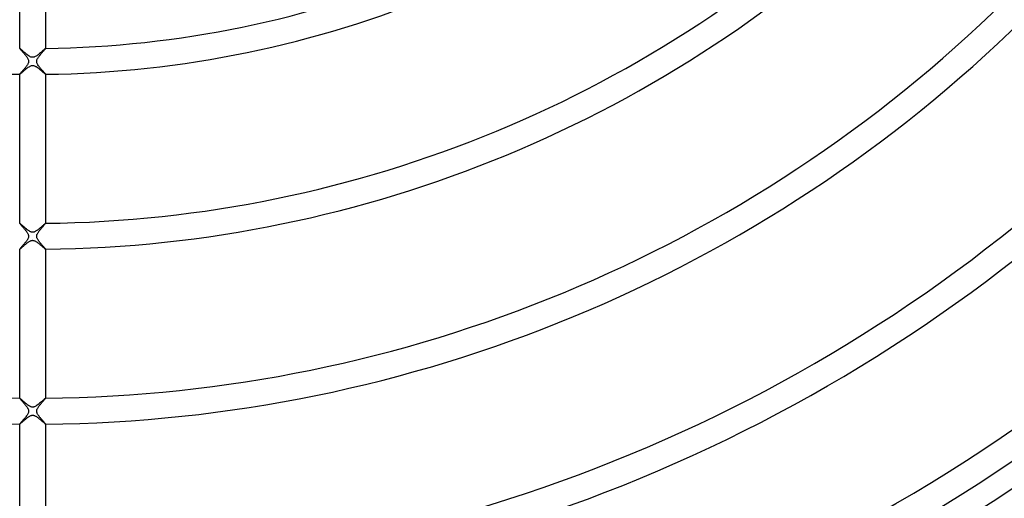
# Model space of a CAD drawing. Header units: millimetres. Extents: x -485 to 485, y -485 to 485.
# Tile 26 of 110: x -2 to 150, y -229 to -156. Entities that reach past the tile are written whole.
import ezdxf

# ---------------------------------------------------------------- set-up
doc = ezdxf.new("R2010")
doc.units = ezdxf.units.MM
doc.layers.add('HIDDEN', color=7, linetype='Continuous')
doc.layers.add('THICK', color=7, linetype='Continuous')

msp = doc.modelspace()

# ---------------------------------------------------------------- linework, layer by layer
at = {"layer": 'HIDDEN'}
for p, q in [((-2, -159.99), (-2, -159.99)), ((-2, -159.99), (-2, -159.99)), ((-2, -159.99), (-2, -159.99)), ((-2, -159.99), (-2, -159.99)), ((-2, -159.99), (-2, -159.99)), ((-2, -159.99), (-2, -159.99)), ((-1.99, -159.99), (-2, -159.99)), ((-1.98, -160), (-1.99, -159.99)), ((-1.96, -160.01), (-1.98, -160)), ((-1.94, -160.02), (-1.96, -160.01)), ((-1.92, -160.04), (-1.94, -160.02)), ((-1.89, -160.06), (-1.92, -160.04)), ((-1.86, -160.09), (-1.89, -160.06)), ((-1.83, -160.12), (-1.86, -160.09)), ((-1.8, -160.15), (-1.83, -160.12)), ((-1.76, -160.18), (-1.8, -160.15)), ((-1.72, -160.22), (-1.76, -160.18)), ((-1.68, -160.25), (-1.72, -160.22)), ((-1.63, -160.29), (-1.68, -160.25)), ((-1.59, -160.33), (-1.63, -160.29)), ((-1.54, -160.38), (-1.59, -160.33)), ((-1.49, -160.42), (-1.54, -160.38)), ((-1.44, -160.46), (-1.49, -160.42)), ((-1.39, -160.51), (-1.44, -160.46)), ((-1.34, -160.55), (-1.39, -160.51)), ((-1.29, -160.6), (-1.34, -160.55)), ((-1.23, -160.64), (-1.29, -160.6)), ((-1.18, -160.69), (-1.23, -160.64)), ((-1.13, -160.74), (-1.18, -160.69)), ((-1.07, -160.78), (-1.13, -160.74)), ((-1.02, -160.83), (-1.07, -160.78)), ((-0.97, -160.87), (-1.02, -160.83)), ((-0.91, -160.91), (-0.97, -160.87)), ((-0.86, -160.95), (-0.91, -160.91)), ((-0.81, -160.99), (-0.86, -160.95)), ((-0.76, -161.03), (-0.81, -160.99)), ((0.86, -160.96), (0.74, -161.04)), ((0.97, -160.87), (0.86, -160.96)), ((1.08, -160.77), (0.97, -160.87)), ((1.19, -160.68), (1.08, -160.77)), ((1.3, -160.59), (1.19, -160.68)), ((1.4, -160.5), (1.3, -160.59)), ((1.49, -160.42), (1.4, -160.5)), ((1.58, -160.34), (1.49, -160.42)), ((1.66, -160.27), (1.58, -160.34)), ((1.73, -160.21), (1.66, -160.27)), ((1.79, -160.15), (1.73, -160.21)), ((1.85, -160.1), (1.79, -160.15)), ((1.9, -160.06), (1.85, -160.1)), ((1.94, -160.03), (1.9, -160.06)), ((1.97, -160.01), (1.94, -160.03)), ((1.99, -159.99), (1.97, -160.01)), ((2, -159.99), (1.99, -159.99)), ((2, -159.99), (2, -159.99)), ((2, -159.99), (2, -159.99)), ((2, -159.99), (2, -159.99)), ((2, -159.99), (2, -159.99)), ((2, -159.99), (2, -159.99)), ((2, -159.99), (2, -159.99)), ((-0.71, -161.07), (-0.76, -161.03)), ((-0.66, -161.1), (-0.71, -161.07)), ((-0.61, -161.13), (-0.66, -161.1)), ((-0.56, -161.17), (-0.61, -161.13)), ((-0.5, -161.21), (-0.56, -161.17)), ((-0.43, -161.25), (-0.5, -161.21)), ((-0.36, -161.28), (-0.43, -161.25)), ((-0.28, -161.32), (-0.36, -161.28)), ((-0.2, -161.35), (-0.28, -161.32)), ((-0.12, -161.36), (-0.2, -161.35)), ((-0.04, -161.37), (-0.12, -161.36)), ((0.04, -161.37), (-0.04, -161.37)), ((0.12, -161.36), (0.04, -161.37)), ((0.21, -161.34), (0.12, -161.36)), ((0.31, -161.31), (0.21, -161.34)), ((0.41, -161.26), (0.31, -161.31)), ((0.52, -161.2), (0.41, -161.26)), ((0.63, -161.12), (0.52, -161.2)), ((0.74, -161.04), (0.63, -161.12)), ((-2, -163.99), (-1.99, -163.98)), ((-2, -163.99), (-2, -163.99)), ((-2, -163.99), (-2, -163.99)), ((-2, -163.99), (-2, -163.99)), ((-2, -163.99), (-2, -163.99)), ((-2, -163.99), (-2, -163.99)), ((-2, -163.99), (-2, -163.99)), ((-1.99, -163.98), (-1.97, -163.97)), ((-1.97, -163.97), (-1.94, -163.95)), ((-1.94, -163.95), (-1.91, -163.93)), ((-1.91, -163.93), (-1.87, -163.89)), ((-1.87, -163.89), (-1.82, -163.85)), ((-1.82, -163.85), (-1.76, -163.8)), ((-1.76, -163.8), (-1.7, -163.75)), ((-1.7, -163.75), (-1.63, -163.69)), ((-1.63, -163.69), (-1.55, -163.62)), ((-1.55, -163.62), (-1.47, -163.55)), ((-1.47, -163.55), (-1.38, -163.47)), ((-1.38, -163.47), (-1.29, -163.39)), ((-1.29, -163.39), (-1.19, -163.31)), ((-1.19, -163.31), (-1.09, -163.23)), ((-1.09, -163.23), (-0.99, -163.14)), ((-0.99, -163.14), (-0.88, -163.06)), ((-0.88, -163.06), (-0.77, -162.98)), ((-0.77, -162.98), (-0.67, -162.9)), ((-0.67, -162.9), (-0.56, -162.83)), ((-0.56, -162.83), (-0.46, -162.77)), ((-0.46, -162.77), (-0.36, -162.72)), ((-0.36, -162.72), (-0.26, -162.68)), ((-0.26, -162.68), (-0.17, -162.65)), ((-0.17, -162.65), (-0.09, -162.63)), ((-0.09, -162.63), (-0.01, -162.62)), ((-0.01, -162.62), (0.06, -162.63)), ((0.06, -162.63), (0.14, -162.64)), ((0.14, -162.64), (0.22, -162.66)), ((0.22, -162.66), (0.3, -162.69)), ((0.3, -162.69), (0.38, -162.73)), ((0.38, -162.73), (0.46, -162.77)), ((0.46, -162.77), (0.53, -162.81)), ((0.53, -162.81), (0.6, -162.86)), ((0.6, -162.86), (0.67, -162.9)), ((0.67, -162.9), (0.74, -162.95)), ((0.74, -162.95), (0.81, -163)), ((0.81, -163), (0.88, -163.06)), ((0.88, -163.06), (0.95, -163.11)), ((0.95, -163.11), (1.02, -163.17)), ((1.02, -163.17), (1.1, -163.23)), ((1.1, -163.23), (1.17, -163.29)), ((1.17, -163.29), (1.24, -163.35)), ((1.24, -163.35), (1.32, -163.42)), ((1.32, -163.42), (1.39, -163.48)), ((1.39, -163.48), (1.46, -163.54)), ((1.46, -163.54), (1.53, -163.6)), ((1.53, -163.6), (1.59, -163.66)), ((1.59, -163.66), (1.65, -163.71)), ((1.65, -163.71), (1.71, -163.76)), ((1.71, -163.76), (1.77, -163.81)), ((1.77, -163.81), (1.82, -163.85)), ((1.82, -163.85), (1.87, -163.89)), ((1.87, -163.89), (1.91, -163.92)), ((1.91, -163.92), (1.94, -163.95)), ((1.94, -163.95), (1.97, -163.97)), ((1.97, -163.97), (1.99, -163.98)), ((1.99, -163.98), (2, -163.99)), ((2, -163.99), (2, -163.99)), ((2, -163.99), (2, -163.99)), ((2, -163.99), (2, -163.99)), ((2, -163.99), (2, -163.99)), ((2, -163.99), (2, -163.99)), ((2, -163.99), (2, -163.99)), ((-2, -186.99), (-2, -186.99)), ((-2, -186.99), (-2, -186.99)), ((-2, -186.99), (-2, -186.99)), ((-2, -186.99), (-2, -186.99)), ((-2, -186.99), (-2, -186.99)), ((-2, -186.99), (-2, -186.99)), ((-1.99, -186.99), (-2, -186.99)), ((-1.97, -187.01), (-1.99, -186.99)), ((-1.94, -187.03), (-1.97, -187.01)), ((-1.91, -187.05), (-1.94, -187.03)), ((-1.87, -187.09), (-1.91, -187.05)), ((-1.82, -187.13), (-1.87, -187.09)), ((-1.77, -187.17), (-1.82, -187.13)), ((-1.71, -187.22), (-1.77, -187.17)), ((-1.65, -187.28), (-1.71, -187.22)), ((-1.58, -187.34), (-1.65, -187.28)), ((-1.51, -187.4), (-1.58, -187.34)), ((-1.44, -187.46), (-1.51, -187.4)), ((-1.36, -187.53), (-1.44, -187.46)), ((-1.28, -187.6), (-1.36, -187.53)), ((-1.2, -187.67), (-1.28, -187.6)), ((-1.12, -187.74), (-1.2, -187.67)), ((-1.04, -187.81), (-1.12, -187.74)), ((-0.96, -187.87), (-1.04, -187.81)), ((-0.88, -187.94), (-0.96, -187.87)), ((-0.8, -188), (-0.88, -187.94)), ((-0.72, -188.06), (-0.8, -188)), ((-0.64, -188.12), (-0.72, -188.06)), ((-0.56, -188.17), (-0.64, -188.12)), ((-0.49, -188.22), (-0.56, -188.17)), ((-0.41, -188.26), (-0.49, -188.22)), ((-0.33, -188.3), (-0.41, -188.26)), ((-0.26, -188.32), (-0.33, -188.3)), ((-0.2, -188.35), (-0.26, -188.32)), ((-0.13, -188.36), (-0.2, -188.35)), ((0.22, -188.34), (0.16, -188.36)), ((0.29, -188.31), (0.22, -188.34)), ((0.37, -188.28), (0.29, -188.31)), ((0.46, -188.23), (0.37, -188.28)), ((0.55, -188.18), (0.46, -188.23)), ((0.65, -188.11), (0.55, -188.18)), ((0.75, -188.04), (0.65, -188.11)), ((0.85, -187.96), (0.75, -188.04)), ((0.95, -187.88), (0.85, -187.96)), ((1.05, -187.8), (0.95, -187.88)), ((1.16, -187.71), (1.05, -187.8)), ((1.26, -187.62), (1.16, -187.71)), ((1.35, -187.54), (1.26, -187.62)), ((1.45, -187.46), (1.35, -187.54)), ((1.54, -187.38), (1.45, -187.46)), ((1.62, -187.31), (1.54, -187.38)), ((1.69, -187.24), (1.62, -187.31)), ((1.76, -187.18), (1.69, -187.24)), ((1.83, -187.12), (1.76, -187.18)), ((1.88, -187.08), (1.83, -187.12)), ((1.93, -187.04), (1.88, -187.08)), ((1.96, -187.01), (1.93, -187.04)), ((1.98, -187), (1.96, -187.01)), ((2, -186.99), (1.98, -187)), ((2, -186.99), (2, -186.99)), ((2, -186.99), (2, -186.99)), ((2, -186.99), (2, -186.99)), ((2, -186.99), (2, -186.99)), ((2, -186.99), (2, -186.99)), ((2, -186.99), (2, -186.99)), ((-0.68, -189.91), (-0.6, -189.85)), ((-0.6, -189.85), (-0.53, -189.81)), ((-0.53, -189.81), (-0.45, -189.76)), ((-0.45, -189.76), (-0.38, -189.73)), ((-0.38, -189.73), (-0.31, -189.69)), ((-0.31, -189.69), (-0.25, -189.67)), ((-0.25, -189.67), (-0.19, -189.65)), ((-0.19, -189.65), (-0.13, -189.64)), ((-0.07, -188.37), (-0.13, -188.36)), ((-0.13, -189.64), (-0.07, -189.63)), ((-0.02, -188.38), (-0.07, -188.37)), ((-0.07, -189.63), (-0.02, -189.62)), ((0.04, -188.37), (-0.02, -188.38)), ((-0.02, -189.62), (0.03, -189.63)), ((0.03, -189.63), (0.08, -189.63)), ((0.1, -188.37), (0.04, -188.37)), ((0.08, -189.63), (0.14, -189.64)), ((0.16, -188.36), (0.1, -188.37)), ((0.14, -189.64), (0.2, -189.65)), ((0.2, -189.65), (0.26, -189.68)), ((0.26, -189.68), (0.34, -189.71)), ((0.34, -189.71), (0.42, -189.75)), ((0.42, -189.75), (0.51, -189.8)), ((0.51, -189.8), (0.61, -189.86)), ((0.61, -189.86), (0.7, -189.92)), ((-2, -190.99), (-2, -190.99)), ((-2, -190.99), (-2, -190.99)), ((-2, -190.99), (-2, -190.99)), ((-2, -190.99), (-2, -190.99)), ((-2, -190.99), (-2, -190.99)), ((-2, -190.99), (-2, -190.99)), ((-2, -190.99), (-1.99, -190.99)), ((-1.99, -190.99), (-1.97, -190.98)), ((-1.97, -190.98), (-1.95, -190.96)), ((-1.95, -190.96), (-1.93, -190.94)), ((-1.93, -190.94), (-1.9, -190.92)), ((-1.9, -190.92), (-1.86, -190.89)), ((-1.86, -190.89), (-1.82, -190.85)), ((-1.82, -190.85), (-1.77, -190.81)), ((-1.77, -190.81), (-1.73, -190.77)), ((-1.73, -190.77), (-1.67, -190.73)), ((-1.67, -190.73), (-1.61, -190.68)), ((-1.61, -190.68), (-1.55, -190.62)), ((-1.55, -190.62), (-1.49, -190.57)), ((-1.49, -190.57), (-1.43, -190.51)), ((-1.43, -190.51), (-1.36, -190.45)), ((-1.36, -190.45), (-1.29, -190.39)), ((-1.29, -190.39), (-1.21, -190.33)), ((-1.21, -190.33), (-1.14, -190.27)), ((-1.14, -190.27), (-1.06, -190.2)), ((-1.06, -190.2), (-0.98, -190.14)), ((-0.98, -190.14), (-0.91, -190.08)), ((-0.91, -190.08), (-0.83, -190.02)), ((-0.83, -190.02), (-0.75, -189.96)), ((-0.75, -189.96), (-0.68, -189.91)), ((0.7, -189.92), (0.8, -190)), ((0.8, -190), (0.89, -190.07)), ((0.89, -190.07), (0.99, -190.15)), ((0.99, -190.15), (1.09, -190.23)), ((1.09, -190.23), (1.18, -190.3)), ((1.18, -190.3), (1.28, -190.38)), ((1.28, -190.38), (1.37, -190.46)), ((1.37, -190.46), (1.46, -190.54)), ((1.46, -190.54), (1.54, -190.61)), ((1.54, -190.61), (1.62, -190.68)), ((1.62, -190.68), (1.7, -190.75)), ((1.7, -190.75), (1.77, -190.81)), ((1.77, -190.81), (1.83, -190.86)), ((1.83, -190.86), (1.88, -190.91)), ((1.88, -190.91), (1.93, -190.94)), ((1.93, -190.94), (1.96, -190.97)), ((1.96, -190.97), (1.98, -190.98)), ((1.98, -190.98), (2, -190.99)), ((2, -190.99), (2, -190.99)), ((2, -190.99), (2, -190.99)), ((2, -190.99), (2, -190.99)), ((2, -190.99), (2, -190.99)), ((2, -190.99), (2, -190.99)), ((2, -190.99), (2, -190.99)), ((-2, -213.99), (-2, -213.99)), ((-2, -213.99), (-2, -213.99)), ((-2, -213.99), (-2, -213.99)), ((-2, -213.99), (-2, -213.99)), ((-2, -213.99), (-2, -213.99)), ((-2, -213.99), (-2, -213.99)), ((-1.99, -213.99), (-2, -213.99)), ((-1.98, -214), (-1.99, -213.99)), ((-1.96, -214.01), (-1.98, -214)), ((-1.94, -214.03), (-1.96, -214.01)), ((-1.92, -214.04), (-1.94, -214.03)), ((-1.89, -214.07), (-1.92, -214.04)), ((-1.86, -214.09), (-1.89, -214.07)), ((-1.83, -214.12), (-1.86, -214.09)), ((-1.79, -214.15), (-1.83, -214.12)), ((-1.75, -214.19), (-1.79, -214.15)), ((1.78, -214.17), (1.7, -214.23)), ((1.85, -214.11), (1.78, -214.17)), ((1.91, -214.06), (1.85, -214.11)), ((1.95, -214.02), (1.91, -214.06)), ((1.98, -214), (1.95, -214.02)), ((2, -213.99), (1.98, -214)), ((2, -213.99), (2, -213.99)), ((2, -213.99), (2, -213.99)), ((2, -213.99), (2, -213.99)), ((2, -213.99), (2, -213.99)), ((2, -213.99), (2, -213.99)), ((2, -213.99), (2, -213.99)), ((-1.71, -214.23), (-1.75, -214.19)), ((-1.66, -214.27), (-1.71, -214.23)), ((-1.62, -214.31), (-1.66, -214.27)), ((-1.57, -214.35), (-1.62, -214.31)), ((-1.51, -214.4), (-1.57, -214.35)), ((-1.46, -214.45), (-1.51, -214.4)), ((-1.4, -214.5), (-1.46, -214.45)), ((-1.34, -214.55), (-1.4, -214.5)), ((-1.28, -214.6), (-1.34, -214.55)), ((-1.22, -214.65), (-1.28, -214.6)), ((-1.16, -214.71), (-1.22, -214.65)), ((-1.1, -214.76), (-1.16, -214.71)), ((-1.03, -214.81), (-1.1, -214.76)), ((-0.97, -214.87), (-1.03, -214.81)), ((-0.91, -214.92), (-0.97, -214.87)), ((-0.84, -214.97), (-0.91, -214.92)), ((-0.78, -215.01), (-0.84, -214.97)), ((-0.72, -215.06), (-0.78, -215.01)), ((-0.66, -215.1), (-0.72, -215.06)), ((-0.6, -215.14), (-0.66, -215.1)), ((-0.54, -215.18), (-0.6, -215.14)), ((-0.48, -215.22), (-0.54, -215.18)), ((-0.42, -215.25), (-0.48, -215.22)), ((-0.35, -215.29), (-0.42, -215.25)), ((-0.29, -215.31), (-0.35, -215.29)), ((-0.22, -215.34), (-0.29, -215.31)), ((-0.15, -215.36), (-0.22, -215.34)), ((-0.08, -215.37), (-0.15, -215.36)), ((-0.01, -215.38), (-0.08, -215.37)), ((0.06, -215.37), (-0.01, -215.38)), ((0.13, -215.36), (0.06, -215.37)), ((0.2, -215.35), (0.13, -215.36)), ((0.28, -215.32), (0.2, -215.35)), ((0.38, -215.27), (0.28, -215.32)), ((0.49, -215.21), (0.38, -215.27)), ((0.6, -215.14), (0.49, -215.21)), ((0.72, -215.06), (0.6, -215.14)), ((0.83, -214.98), (0.72, -215.06)), ((0.95, -214.88), (0.83, -214.98)), ((1.07, -214.78), (0.95, -214.88)), ((1.19, -214.68), (1.07, -214.78)), ((1.3, -214.58), (1.19, -214.68)), ((1.41, -214.49), (1.3, -214.58)), ((1.52, -214.4), (1.41, -214.49)), ((1.61, -214.31), (1.52, -214.4)), ((1.7, -214.23), (1.61, -214.31)), ((-1.16, -217.29), (-1.07, -217.21)), ((-1.07, -217.21), (-0.98, -217.14)), ((-0.98, -217.14), (-0.89, -217.06)), ((-0.89, -217.06), (-0.8, -216.99)), ((-0.8, -216.99), (-0.71, -216.93)), ((-0.71, -216.93), (-0.62, -216.86)), ((-0.62, -216.86), (-0.53, -216.81)), ((-0.53, -216.81), (-0.44, -216.76)), ((-0.44, -216.76), (-0.36, -216.71)), ((-0.36, -216.71), (-0.28, -216.68)), ((-0.28, -216.68), (-0.2, -216.65)), ((-0.2, -216.65), (-0.13, -216.64)), ((-0.13, -216.64), (-0.07, -216.63)), ((-0.07, -216.63), (0, -216.62)), ((0, -216.62), (0.06, -216.63)), ((0.06, -216.63), (0.13, -216.64)), ((0.13, -216.64), (0.2, -216.65)), ((0.2, -216.65), (0.27, -216.68)), ((0.27, -216.68), (0.35, -216.71)), ((0.35, -216.71), (0.43, -216.75)), ((0.43, -216.75), (0.5, -216.79)), ((0.5, -216.79), (0.58, -216.84)), ((0.58, -216.84), (0.65, -216.89)), ((0.65, -216.89), (0.72, -216.94)), ((0.72, -216.94), (0.79, -216.99)), ((0.79, -216.99), (0.87, -217.05)), ((0.87, -217.05), (0.94, -217.11)), ((0.94, -217.11), (1.02, -217.17)), ((1.02, -217.17), (1.09, -217.23)), ((-2, -217.99), (-2, -217.99)), ((-2, -217.99), (-2, -217.99)), ((-2, -217.99), (-2, -217.99)), ((-2, -217.99), (-2, -217.99)), ((-2, -217.99), (-2, -217.99)), ((-2, -217.99), (-2, -217.99)), ((-2, -217.99), (-1.99, -217.99)), ((-1.99, -217.99), (-1.97, -217.97)), ((-1.97, -217.97), (-1.94, -217.95)), ((-1.94, -217.95), (-1.91, -217.93)), ((-1.91, -217.93), (-1.86, -217.89)), ((-1.86, -217.89), (-1.82, -217.85)), ((-1.82, -217.85), (-1.76, -217.8)), ((-1.76, -217.8), (-1.7, -217.75)), ((-1.7, -217.75), (-1.64, -217.7)), ((-1.64, -217.7), (-1.57, -217.63)), ((-1.57, -217.63), (-1.49, -217.57)), ((-1.49, -217.57), (-1.41, -217.5)), ((-1.41, -217.5), (-1.33, -217.43)), ((-1.33, -217.43), (-1.25, -217.36)), ((-1.25, -217.36), (-1.16, -217.29)), ((1.09, -217.23), (1.17, -217.29)), ((1.17, -217.29), (1.24, -217.36)), ((1.24, -217.36), (1.32, -217.42)), ((1.32, -217.42), (1.39, -217.48)), ((1.39, -217.48), (1.46, -217.54)), ((1.46, -217.54), (1.53, -217.6)), ((1.53, -217.6), (1.59, -217.66)), ((1.59, -217.66), (1.65, -217.71)), ((1.65, -217.71), (1.71, -217.76)), ((1.71, -217.76), (1.76, -217.8)), ((1.76, -217.8), (1.81, -217.84)), ((1.81, -217.84), (1.85, -217.88)), ((1.85, -217.88), (1.89, -217.91)), ((1.89, -217.91), (1.92, -217.94)), ((1.92, -217.94), (1.95, -217.96)), ((1.95, -217.96), (1.97, -217.98)), ((1.97, -217.98), (1.99, -217.99)), ((1.99, -217.99), (2, -217.99)), ((2, -217.99), (2, -217.99)), ((2, -217.99), (2, -217.99)), ((2, -217.99), (2, -217.99)), ((2, -217.99), (2, -217.99)), ((2, -217.99), (2, -217.99)), ((2, -217.99), (2, -217.99))]:
    msp.add_line(p, q, dxfattribs=at)
at = {"layer": 'THICK'}
for p, q in [((-2, -159.99), (-2, -136.98)), ((2, -136.98), (2, -159.99)), ((-2, -159.99), (-2, -160)), ((-2, -160), (-1.98, -160.02)), ((-1.98, -160.02), (-1.97, -160.04)), ((-1.97, -160.04), (-1.94, -160.08)), ((-1.94, -160.08), (-1.9, -160.12)), ((-1.9, -160.12), (-1.86, -160.17)), ((-1.86, -160.17), (-1.81, -160.23)), ((-1.81, -160.23), (-1.76, -160.29)), ((-1.76, -160.29), (-1.69, -160.36)), ((-1.69, -160.36), (-1.63, -160.44)), ((-1.63, -160.44), (-1.56, -160.52)), ((-1.56, -160.52), (-1.48, -160.61)), ((-1.48, -160.61), (-1.4, -160.7)), ((-1.4, -160.7), (-1.32, -160.8)), ((-1.32, -160.8), (-1.24, -160.9)), ((-1.24, -160.9), (-1.16, -161)), ((-1.16, -161), (-1.07, -161.1)), ((1.12, -161.04), (1.19, -160.96)), ((1.19, -160.96), (1.25, -160.88)), ((1.25, -160.88), (1.32, -160.8)), ((1.32, -160.8), (1.39, -160.72)), ((1.39, -160.72), (1.45, -160.64)), ((1.45, -160.64), (1.52, -160.57)), ((1.52, -160.57), (1.58, -160.49)), ((1.58, -160.49), (1.64, -160.43)), ((1.64, -160.43), (1.7, -160.36)), ((1.7, -160.36), (1.75, -160.3)), ((1.75, -160.3), (1.8, -160.24)), ((1.8, -160.24), (1.85, -160.18)), ((1.85, -160.18), (1.89, -160.13)), ((1.89, -160.13), (1.93, -160.09)), ((1.93, -160.09), (1.96, -160.05)), ((1.96, -160.05), (1.98, -160.02)), ((1.98, -160.02), (2, -160)), ((2, -160), (2, -159.99)), ((-1.07, -161.1), (-0.99, -161.2)), ((-0.99, -161.2), (-0.92, -161.31)), ((-0.92, -161.31), (-0.85, -161.41)), ((-0.85, -161.41), (-0.78, -161.51)), ((-0.8, -162.51), (-0.84, -162.58)), ((-0.76, -162.44), (-0.8, -162.51)), ((-0.78, -161.51), (-0.73, -161.62)), ((-0.72, -162.37), (-0.76, -162.44)), ((-0.73, -161.62), (-0.68, -161.71)), ((-0.69, -162.29), (-0.72, -162.37)), ((-0.66, -162.21), (-0.69, -162.29)), ((-0.68, -161.71), (-0.65, -161.81)), ((-0.64, -162.13), (-0.66, -162.21)), ((-0.65, -161.81), (-0.63, -161.89)), ((-0.63, -162.05), (-0.64, -162.13)), ((-0.63, -161.89), (-0.63, -161.97)), ((-0.63, -161.97), (-0.63, -162.05)), ((0.63, -161.94), (0.64, -161.84)), ((0.63, -162.03), (0.63, -161.94)), ((0.64, -162.13), (0.63, -162.03)), ((0.64, -161.84), (0.67, -161.75)), ((0.66, -162.23), (0.64, -162.13)), ((0.7, -162.33), (0.66, -162.23)), ((0.67, -161.75), (0.71, -161.66)), ((0.76, -162.44), (0.7, -162.33)), ((0.71, -161.66), (0.75, -161.57)), ((0.75, -161.57), (0.79, -161.5)), ((0.82, -162.55), (0.76, -162.44)), ((0.79, -161.5), (0.84, -161.43)), ((0.84, -161.43), (0.89, -161.35)), ((0.89, -161.35), (0.94, -161.28)), ((0.94, -161.28), (1, -161.2)), ((1, -161.2), (1.06, -161.12)), ((1.06, -161.12), (1.12, -161.04)), ((-1.98, -163.95), (-2, -163.97)), ((-2, -163.97), (-2, -163.99)), ((-2, -186.99), (-2, -163.99)), ((-1.96, -163.92), (-1.98, -163.95)), ((-1.93, -163.88), (-1.96, -163.92)), ((-1.89, -163.84), (-1.93, -163.88)), ((-1.85, -163.79), (-1.89, -163.84)), ((-1.8, -163.74), (-1.85, -163.79)), ((-1.75, -163.68), (-1.8, -163.74)), ((-1.69, -163.62), (-1.75, -163.68)), ((-1.63, -163.55), (-1.69, -163.62)), ((-1.57, -163.48), (-1.63, -163.55)), ((-1.51, -163.41), (-1.57, -163.48)), ((-1.45, -163.34), (-1.51, -163.41)), ((-1.38, -163.26), (-1.45, -163.34)), ((-1.31, -163.19), (-1.38, -163.26)), ((-1.25, -163.11), (-1.31, -163.19)), ((-1.18, -163.03), (-1.25, -163.11)), ((-1.12, -162.95), (-1.18, -163.03)), ((-1.06, -162.87), (-1.12, -162.95)), ((-1, -162.8), (-1.06, -162.87)), ((-0.94, -162.72), (-1, -162.8)), ((-0.89, -162.65), (-0.94, -162.72)), ((-0.84, -162.58), (-0.89, -162.65)), ((0.9, -162.66), (0.82, -162.55)), ((0.98, -162.77), (0.9, -162.66)), ((1.06, -162.88), (0.98, -162.77)), ((1.15, -162.98), (1.06, -162.88)), ((1.23, -163.09), (1.15, -162.98)), ((1.32, -163.19), (1.23, -163.09)), ((1.41, -163.29), (1.32, -163.19)), ((1.49, -163.39), (1.41, -163.29)), ((1.57, -163.48), (1.49, -163.39)), ((1.65, -163.57), (1.57, -163.48)), ((1.72, -163.65), (1.65, -163.57)), ((1.78, -163.72), (1.72, -163.65)), ((1.84, -163.78), (1.78, -163.72)), ((1.89, -163.84), (1.84, -163.78)), ((1.93, -163.89), (1.89, -163.84)), ((1.96, -163.92), (1.93, -163.89)), ((1.98, -163.95), (1.96, -163.92)), ((2, -163.97), (1.98, -163.95)), ((2, -163.99), (2, -163.97)), ((2, -163.99), (2, -186.99)), ((-2, -186.99), (-2, -187)), ((-2, -187), (-1.98, -187.02)), ((-1.98, -187.02), (-1.96, -187.05)), ((-1.96, -187.05), (-1.94, -187.08)), ((-1.94, -187.08), (-1.9, -187.13)), ((-1.9, -187.13), (-1.86, -187.18)), ((-1.86, -187.18), (-1.81, -187.23)), ((-1.81, -187.23), (-1.76, -187.29)), ((-1.76, -187.29), (-1.7, -187.36)), ((-1.7, -187.36), (-1.64, -187.43)), ((-1.64, -187.43), (-1.57, -187.5)), ((-1.57, -187.5), (-1.51, -187.58)), ((-1.51, -187.58), (-1.44, -187.66)), ((-1.44, -187.66), (-1.36, -187.75)), ((-1.36, -187.75), (-1.29, -187.83)), ((-1.29, -187.83), (-1.22, -187.91)), ((-1.22, -187.91), (-1.15, -188)), ((-1.15, -188), (-1.08, -188.09)), ((-1.08, -188.09), (-1.02, -188.17)), ((-1.02, -188.17), (-0.96, -188.25)), ((-0.96, -188.25), (-0.9, -188.34)), ((-0.9, -188.34), (-0.84, -188.42)), ((0.83, -188.43), (0.89, -188.34)), ((0.89, -188.34), (0.96, -188.25)), ((0.96, -188.25), (1.02, -188.16)), ((1.02, -188.16), (1.1, -188.07)), ((1.1, -188.07), (1.17, -187.98)), ((1.17, -187.98), (1.24, -187.89)), ((1.24, -187.89), (1.32, -187.8)), ((1.32, -187.8), (1.39, -187.72)), ((1.39, -187.72), (1.46, -187.63)), ((1.46, -187.63), (1.53, -187.55)), ((1.53, -187.55), (1.6, -187.47)), ((1.6, -187.47), (1.67, -187.39)), ((1.67, -187.39), (1.73, -187.32)), ((1.73, -187.32), (1.79, -187.25)), ((1.79, -187.25), (1.84, -187.19)), ((1.84, -187.19), (1.89, -187.14)), ((1.89, -187.14), (1.93, -187.09)), ((1.93, -187.09), (1.96, -187.05)), ((1.96, -187.05), (1.98, -187.02)), ((1.98, -187.02), (2, -187)), ((2, -187), (2, -186.99)), ((-1.01, -189.81), (-1.06, -189.88)), ((-0.95, -189.73), (-1.01, -189.81)), ((-0.9, -189.66), (-0.95, -189.73)), ((-0.85, -189.59), (-0.9, -189.66)), ((-0.8, -189.52), (-0.85, -189.59)), ((-0.84, -188.42), (-0.79, -188.5)), ((-0.76, -189.44), (-0.8, -189.52)), ((-0.79, -188.5), (-0.74, -188.59)), ((-0.72, -189.37), (-0.76, -189.44)), ((-0.74, -188.59), (-0.7, -188.67)), ((-0.69, -189.29), (-0.72, -189.37)), ((-0.7, -188.67), (-0.67, -188.75)), ((-0.66, -189.21), (-0.69, -189.29)), ((-0.67, -188.75), (-0.64, -188.83)), ((-0.64, -189.13), (-0.66, -189.21)), ((-0.64, -188.83), (-0.63, -188.91)), ((-0.63, -189.06), (-0.64, -189.13)), ((-0.63, -188.91), (-0.62, -188.99)), ((-0.62, -188.99), (-0.63, -189.06)), ((0.62, -189.02), (0.63, -188.96)), ((0.63, -189.07), (0.62, -189.02)), ((0.63, -188.91), (0.64, -188.86)), ((0.63, -188.96), (0.63, -188.91)), ((0.64, -189.12), (0.63, -189.07)), ((0.64, -188.86), (0.65, -188.81)), ((0.65, -189.18), (0.64, -189.12)), ((0.65, -188.81), (0.67, -188.74)), ((0.67, -189.25), (0.65, -189.18)), ((0.67, -188.74), (0.7, -188.68)), ((0.7, -189.32), (0.67, -189.25)), ((0.7, -188.68), (0.74, -188.6)), ((0.74, -189.4), (0.7, -189.32)), ((0.74, -188.6), (0.78, -188.52)), ((0.78, -189.48), (0.74, -189.4)), ((0.78, -188.52), (0.83, -188.43)), ((0.84, -189.57), (0.78, -189.48)), ((0.9, -189.66), (0.84, -189.57)), ((0.97, -189.76), (0.9, -189.66)), ((1.04, -189.85), (0.97, -189.76)), ((1.12, -189.95), (1.04, -189.85)), ((-1.99, -190.96), (-2, -190.98)), ((-2, -190.98), (-2, -190.99)), ((-2, -213.99), (-2, -190.99)), ((-1.97, -190.94), (-1.99, -190.96)), ((-1.95, -190.92), (-1.97, -190.94)), ((-1.92, -190.88), (-1.95, -190.92)), ((-1.89, -190.85), (-1.92, -190.88)), ((-1.86, -190.8), (-1.89, -190.85)), ((-1.81, -190.76), (-1.86, -190.8)), ((-1.77, -190.71), (-1.81, -190.76)), ((-1.72, -190.65), (-1.77, -190.71)), ((-1.67, -190.59), (-1.72, -190.65)), ((-1.62, -190.53), (-1.67, -190.59)), ((-1.56, -190.47), (-1.62, -190.53)), ((-1.5, -190.4), (-1.56, -190.47)), ((-1.44, -190.33), (-1.5, -190.4)), ((-1.38, -190.26), (-1.44, -190.33)), ((-1.31, -190.18), (-1.38, -190.26)), ((-1.25, -190.11), (-1.31, -190.18)), ((-1.19, -190.03), (-1.25, -190.11)), ((-1.12, -189.96), (-1.19, -190.03)), ((-1.06, -189.88), (-1.12, -189.96)), ((1.19, -190.04), (1.12, -189.95)), ((1.27, -190.14), (1.19, -190.04)), ((1.35, -190.23), (1.27, -190.14)), ((1.43, -190.32), (1.35, -190.23)), ((1.51, -190.41), (1.43, -190.32)), ((1.59, -190.5), (1.51, -190.41)), ((1.66, -190.58), (1.59, -190.5)), ((1.72, -190.65), (1.66, -190.58)), ((1.78, -190.72), (1.72, -190.65)), ((1.84, -190.78), (1.78, -190.72)), ((1.88, -190.84), (1.84, -190.78)), ((1.92, -190.88), (1.88, -190.84)), ((1.96, -190.92), (1.92, -190.88)), ((1.98, -190.95), (1.96, -190.92)), ((2, -190.98), (1.98, -190.95)), ((2, -190.99), (2, -190.98)), ((2, -190.99), (2, -213.99)), ((-2, -213.99), (-2, -214)), ((-2, -214), (-1.99, -214.01)), ((-1.99, -214.01), (-1.98, -214.03)), ((-1.98, -214.03), (-1.97, -214.04)), ((-1.97, -214.04), (-1.95, -214.07)), ((-1.95, -214.07), (-1.93, -214.09)), ((-1.93, -214.09), (-1.9, -214.12)), ((-1.9, -214.12), (-1.87, -214.16)), ((-1.87, -214.16), (-1.84, -214.19)), ((1.83, -214.21), (1.88, -214.15)), ((1.88, -214.15), (1.92, -214.1)), ((1.92, -214.1), (1.96, -214.06)), ((1.96, -214.06), (1.98, -214.03)), ((1.98, -214.03), (1.99, -214.01)), ((1.99, -214.01), (2, -213.99)), ((-1.84, -214.19), (-1.81, -214.23)), ((-1.81, -214.23), (-1.77, -214.28)), ((-1.77, -214.28), (-1.73, -214.32)), ((-1.73, -214.32), (-1.69, -214.37)), ((-1.69, -214.37), (-1.65, -214.42)), ((-1.65, -214.42), (-1.6, -214.47)), ((-1.6, -214.47), (-1.56, -214.52)), ((-1.56, -214.52), (-1.51, -214.58)), ((-1.51, -214.58), (-1.46, -214.64)), ((-1.46, -214.64), (-1.41, -214.7)), ((-1.41, -214.7), (-1.36, -214.76)), ((-1.36, -214.76), (-1.3, -214.82)), ((-1.3, -214.82), (-1.25, -214.88)), ((-1.25, -214.88), (-1.2, -214.95)), ((-1.2, -214.95), (-1.14, -215.01)), ((-1.14, -215.01), (-1.09, -215.08)), ((-1.09, -215.08), (-1.04, -215.14)), ((-1.04, -215.14), (-0.99, -215.21)), ((-0.99, -215.21), (-0.94, -215.27)), ((-0.94, -215.27), (-0.9, -215.34)), ((-0.9, -215.34), (-0.86, -215.4)), ((-0.86, -215.4), (-0.82, -215.46)), ((-0.82, -215.46), (-0.78, -215.52)), ((-0.78, -215.52), (-0.75, -215.58)), ((-0.75, -215.58), (-0.71, -215.64)), ((-0.71, -215.64), (-0.68, -215.71)), ((0.67, -215.75), (0.7, -215.68)), ((0.7, -215.68), (0.74, -215.6)), ((0.74, -215.6), (0.78, -215.51)), ((0.78, -215.51), (0.84, -215.42)), ((0.84, -215.42), (0.9, -215.33)), ((0.9, -215.33), (0.97, -215.24)), ((0.97, -215.24), (1.04, -215.14)), ((1.04, -215.14), (1.12, -215.04)), ((1.12, -215.04), (1.19, -214.95)), ((1.19, -214.95), (1.27, -214.86)), ((1.27, -214.86), (1.35, -214.76)), ((1.35, -214.76), (1.43, -214.67)), ((1.43, -214.67), (1.5, -214.58)), ((1.5, -214.58), (1.58, -214.5)), ((1.58, -214.5), (1.65, -214.42)), ((1.65, -214.42), (1.71, -214.34)), ((1.71, -214.34), (1.78, -214.27)), ((1.78, -214.27), (1.83, -214.21)), ((-1.31, -217.18), (-1.4, -217.29)), ((-1.22, -217.07), (-1.31, -217.18)), ((-1.12, -216.96), (-1.22, -217.07)), ((-1.03, -216.85), (-1.12, -216.96)), ((-0.95, -216.73), (-1.03, -216.85)), ((-0.87, -216.62), (-0.95, -216.73)), ((-0.8, -216.51), (-0.87, -216.62)), ((-0.74, -216.41), (-0.8, -216.51)), ((-0.69, -216.31), (-0.74, -216.41)), ((-0.66, -216.22), (-0.69, -216.31)), ((-0.68, -215.71), (-0.66, -215.78)), ((-0.66, -215.78), (-0.64, -215.85)), ((-0.64, -216.14), (-0.66, -216.22)), ((-0.64, -215.85), (-0.63, -215.92)), ((-0.63, -216.06), (-0.64, -216.14)), ((-0.63, -215.92), (-0.62, -215.99)), ((-0.62, -215.99), (-0.63, -216.06)), ((0.62, -215.98), (0.63, -215.92)), ((0.63, -216.03), (0.62, -215.98)), ((0.63, -215.92), (0.64, -215.87)), ((0.63, -216.09), (0.63, -216.03)), ((0.64, -216.15), (0.63, -216.09)), ((0.64, -215.87), (0.65, -215.81)), ((0.66, -216.21), (0.64, -216.15)), ((0.65, -215.81), (0.67, -215.75)), ((0.68, -216.28), (0.66, -216.21)), ((0.71, -216.36), (0.68, -216.28)), ((0.76, -216.44), (0.71, -216.36)), ((0.81, -216.52), (0.76, -216.44)), ((0.86, -216.61), (0.81, -216.52)), ((0.92, -216.69), (0.86, -216.61)), ((0.99, -216.78), (0.92, -216.69)), ((1.05, -216.87), (0.99, -216.78)), ((1.12, -216.96), (1.05, -216.87)), ((1.2, -217.05), (1.12, -216.96)), ((1.27, -217.13), (1.2, -217.05)), ((1.34, -217.22), (1.27, -217.13)), ((-1.99, -217.97), (-2, -217.99)), ((-2, -240.99), (-2, -217.99)), ((-1.97, -217.94), (-1.99, -217.97)), ((-1.93, -217.89), (-1.97, -217.94)), ((-1.88, -217.84), (-1.93, -217.89)), ((-1.82, -217.77), (-1.88, -217.84)), ((-1.75, -217.69), (-1.82, -217.77)), ((-1.67, -217.6), (-1.75, -217.69)), ((-1.59, -217.5), (-1.67, -217.6)), ((-1.5, -217.4), (-1.59, -217.5)), ((-1.4, -217.29), (-1.5, -217.4)), ((1.41, -217.3), (1.34, -217.22)), ((1.49, -217.39), (1.41, -217.3)), ((1.56, -217.46), (1.49, -217.39)), ((1.62, -217.54), (1.56, -217.46)), ((1.69, -217.61), (1.62, -217.54)), ((1.75, -217.68), (1.69, -217.61)), ((1.8, -217.74), (1.75, -217.68)), ((1.85, -217.8), (1.8, -217.74)), ((1.9, -217.85), (1.85, -217.8)), ((1.93, -217.89), (1.9, -217.85)), ((1.96, -217.93), (1.93, -217.89)), ((1.98, -217.96), (1.96, -217.93)), ((2, -217.98), (1.98, -217.96)), ((2, -217.99), (2, -217.98)), ((2, -217.99), (2, -240.99))]:
    msp.add_line(p, q, dxfattribs=at)
for radius, start, end in [(160, 270.7162, 314.2838), (164, 225.6988, 269.3012), (164, 270.6987, 314.3012), (187, 270.6128, 314.3872), (191, 270.6, 314.4), (214, 225.5355, 269.4645), (214, 270.5355, 314.4645), (218, 225.5257, 269.4743), (218, 270.5257, 314.4743), (241, 225.4755, 269.5245), (241, 270.4755, 314.5245), (245, 270.4677, 314.5323), (266, 225.4308, 269.5692), (266, 270.4308, 314.5692), (270, 270.4244, 314.5756), (273.5, 225.419, 269.581), (273.5, 270.419, 314.581), (277.5, 270.4129, 314.5871), (282, 270.4064, 314.5937), (286, 225.4007, 269.5993), (286, 270.4007, 314.5993), (290.5, 225.3945, 269.6055), (290.5, 270.3944, 314.6055), (294.5, 270.3891, 314.6109), (299, 225.3828, 269.6173), (299, 270.3828, 314.6173), (303, 225.3782, 269.6218), (303, 270.3782, 314.6218), (307.5, 225.3708, 269.6292), (307.5, 270.3708, 314.6292), (311.5, 225.3679, 269.6321), (311.5, 270.3679, 314.6321), (316, 225.3586, 269.6414), (316, 270.3586, 314.6414), (320, 225.3581, 269.6419), (320, 270.3581, 314.6419)]:
    msp.add_arc((0, 0), radius, start, end, dxfattribs=at)

doc.saveas('drawing.dxf')
